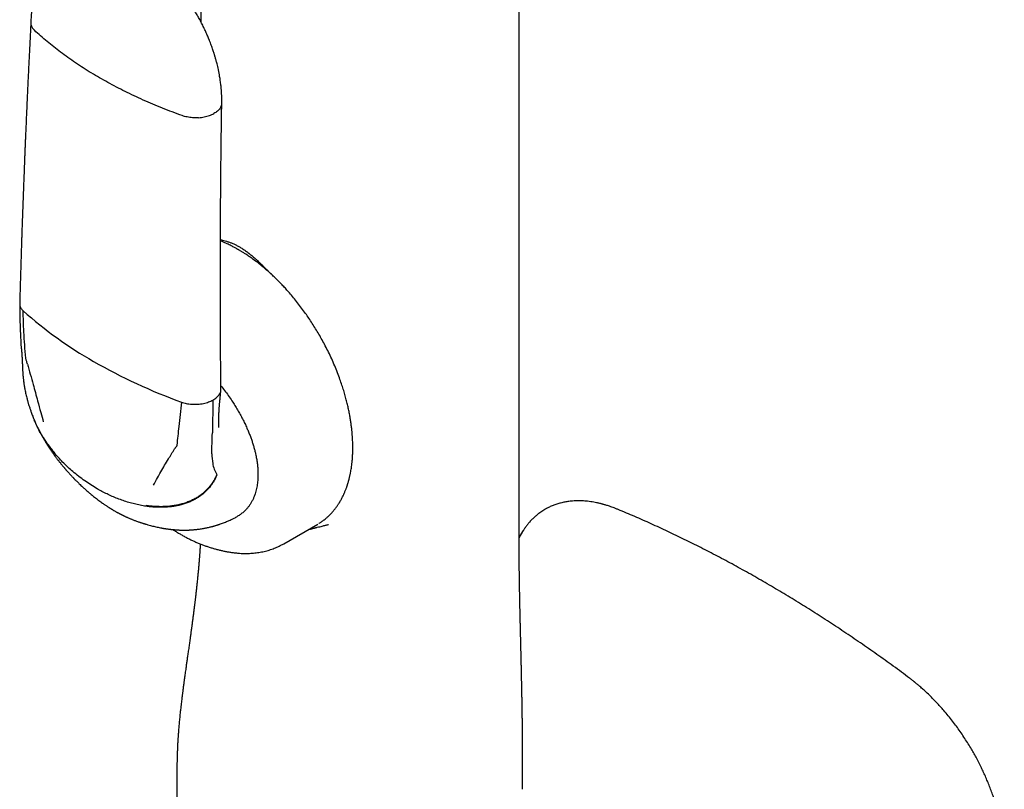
# Model space of a CAD drawing. Header units: millimetres. Extents: x 8 to 958, y 12 to 1032.
# Tile 6 of 27: x 889 to 957, y 245 to 298. Entities that reach past the tile are written whole.
import ezdxf

# ---------------------------------------------------------------- set-up
doc = ezdxf.new("R2010")
doc.units = ezdxf.units.MM

msp = doc.modelspace()

# ---------------------------------------------------------------- linework, layer by layer
at = {"color": 7, "linetype": 'Continuous', "lineweight": 30}
for p, q in [((901.706, 352.843), (901.706, 297.736)), ((889.539, 272.969), (889.537, 272.987)), ((902.534, 271.743), (902.492, 269.484)), ((902.466, 268.045), (902.489, 269.278)), ((902.489, 269.278), (902.492, 269.484)), ((907.397, 261.872), (909.73, 263.219)), ((909.081, 262.844), (909.232, 262.879)), ((904.265, 261.223), (904.268, 261.223)), ((900.06, 245.153), (900.06, 243.109))]:
    msp.add_line(p, q, dxfattribs=at)
at = {"color": 7, "linetype": 'Continuous', "lineweight": 30, "flags": 128}
msp.add_lwpolyline([(923.562, 264.622), (923.562, 309.002), (923.562, 362.117)], dxfattribs=at)
at = {"color": 7, "linetype": 'Continuous', "lineweight": 30}
for centre, radius, start, end in [((908.18, 298.766), 28.024, 228.20602, 240.38704), ((913.841, 308.523), 39.305, 240.24096, 249.95618), ((905.775, 267.966), 3.31, 178.63331, 189.98337), ((904.637, 267.745), 2.151, 189.43079, 211.20156)]:
    msp.add_arc(centre, radius, start, end, dxfattribs=at)
for points, knots in [([(903.138, 292.15), (903.139, 292.21), (903.14, 292.323), (903.139, 292.484), (903.135, 292.624), (903.13, 292.741), (903.125, 292.835), (903.121, 292.906), (903.117, 292.959), (903.114, 293.006), (903.109, 293.068), (903.102, 293.155), (903.092, 293.264), (903.073, 293.446), (903.042, 293.689), (902.997, 293.973), (902.952, 294.226), (902.906, 294.45), (902.86, 294.657), (902.818, 294.833), (902.78, 294.979), (902.748, 295.099), (902.717, 295.21), (902.692, 295.298), (902.674, 295.36), (902.663, 295.396), (902.654, 295.426), (902.645, 295.456), (902.63, 295.506), (902.607, 295.581), (902.573, 295.687), (902.53, 295.817), (902.478, 295.968), (902.419, 296.131), (902.356, 296.301), (902.274, 296.51), (902.172, 296.759), (902.044, 297.05), (901.904, 297.35), (901.75, 297.657), (901.595, 297.949), (901.441, 298.222), (901.294, 298.47), (901.148, 298.705), (901.01, 298.917), (900.884, 299.104), (900.771, 299.264), (900.673, 299.401), (900.586, 299.518), (900.512, 299.615), (900.451, 299.695), (900.409, 299.748), (900.381, 299.783), (900.361, 299.808), (900.335, 299.841), (900.296, 299.89), (900.241, 299.958), (900.168, 300.046), (900.082, 300.147), (899.989, 300.254), (899.864, 300.394), (899.713, 300.558), (899.544, 300.732), (899.39, 300.885), (899.25, 301.018), (899.116, 301.142), (898.988, 301.256), (898.869, 301.358), (898.764, 301.447), (898.674, 301.519), (898.611, 301.569), (898.57, 301.601), (898.547, 301.619), (898.527, 301.635), (898.511, 301.647), (898.495, 301.659), (898.476, 301.674), (898.446, 301.696), (898.398, 301.732), (898.333, 301.78), (898.257, 301.836), (898.18, 301.889), (898.108, 301.939), (898.023, 301.996), (897.921, 302.063), (897.795, 302.143), (897.658, 302.226), (897.516, 302.308), (897.376, 302.384), (897.247, 302.451), (897.13, 302.51), (897.027, 302.559), (896.933, 302.601), (896.848, 302.639), (896.765, 302.674), (896.676, 302.71), (896.578, 302.748), (896.478, 302.785), (896.38, 302.819), (896.254, 302.861), (896.091, 302.911), (895.89, 302.965), (895.68, 303.012), (895.468, 303.051), (895.29, 303.077), (895.143, 303.093), (895.028, 303.103), (894.915, 303.11), (894.794, 303.115), (894.675, 303.117), (894.547, 303.115), (894.449, 303.112), (894.374, 303.107), (894.334, 303.105), (894.3, 303.102), (894.263, 303.099), (894.218, 303.095), (894.167, 303.09), (894.109, 303.083), (894.052, 303.076), (893.99, 303.067), (893.924, 303.056), (893.848, 303.043), (893.771, 303.028), (893.699, 303.013), (893.64, 303), (893.586, 302.987), (893.537, 302.974), (893.489, 302.961), (893.443, 302.948), (893.39, 302.933), (893.323, 302.912), (893.252, 302.889), (893.176, 302.863), (893.095, 302.833), (893.024, 302.805), (892.969, 302.782), (892.934, 302.767), (892.903, 302.754), (892.876, 302.742), (892.849, 302.73), (892.815, 302.714), (892.769, 302.692), (892.71, 302.664), (892.638, 302.627), (892.587, 302.599), (892.559, 302.584)], [0, 0, 0, 0, 0.010824, 0.020387, 0.028647, 0.035565, 0.041031, 0.045146, 0.047894, 0.05028, 0.053433, 0.058736, 0.065377, 0.072434, 0.090495, 0.107263, 0.121082, 0.133763, 0.145429, 0.156208, 0.163477, 0.170256, 0.176536, 0.182283, 0.185126, 0.187103, 0.188403, 0.190063, 0.192238, 0.196871, 0.202878, 0.210273, 0.219054, 0.228483, 0.238173, 0.248125, 0.26426, 0.281044, 0.298477, 0.316556, 0.335275, 0.350426, 0.365926, 0.380646, 0.394036, 0.406084, 0.416251, 0.425205, 0.432944, 0.439467, 0.444778, 0.448992, 0.450307, 0.451901, 0.454152, 0.457058, 0.461997, 0.46812, 0.475424, 0.483355, 0.491103, 0.505768, 0.519695, 0.530933, 0.541639, 0.551814, 0.56146, 0.570509, 0.57839, 0.584983, 0.590295, 0.592228, 0.593915, 0.595357, 0.596553, 0.597503, 0.598687, 0.600808, 0.60387, 0.60905, 0.614796, 0.620223, 0.625334, 0.630129, 0.638199, 0.646901, 0.656525, 0.666707, 0.676374, 0.685283, 0.693076, 0.700332, 0.706195, 0.712114, 0.717445, 0.722901, 0.730007, 0.736931, 0.742989, 0.749454, 0.76196, 0.775202, 0.789227, 0.803129, 0.816718, 0.82412, 0.831782, 0.839297, 0.846173, 0.855398, 0.862744, 0.871256, 0.874701, 0.87736, 0.879272, 0.881476, 0.884474, 0.888185, 0.891705, 0.895831, 0.899553, 0.904127, 0.909042, 0.914733, 0.919545, 0.923716, 0.926716, 0.930427, 0.933832, 0.936452, 0.939917, 0.94482, 0.950231, 0.954734, 0.960817, 0.967217, 0.969896, 0.972551, 0.974797, 0.97659, 0.978351, 0.980728, 0.984072, 0.988391, 0.993695, 1, 1, 1, 1]), ([(892.559, 302.584), (892.528, 302.567), (892.469, 302.533), (892.395, 302.489), (892.338, 302.453), (892.283, 302.417), (892.226, 302.379), (892.171, 302.341), (892.12, 302.305), (892.079, 302.275), (892.043, 302.248), (892.008, 302.221), (891.969, 302.19), (891.913, 302.146), (891.848, 302.091), (891.78, 302.032), (891.723, 301.979), (891.667, 301.927), (891.606, 301.868), (891.546, 301.807), (891.495, 301.754), (891.453, 301.708), (891.413, 301.664), (891.372, 301.617), (891.336, 301.575), (891.304, 301.536), (891.274, 301.499), (891.244, 301.463), (891.215, 301.426), (891.183, 301.383), (891.144, 301.332), (891.104, 301.277), (891.066, 301.223), (891.033, 301.174), (891, 301.125), (890.965, 301.072), (890.93, 301.017), (890.9, 300.967), (890.875, 300.926), (890.852, 300.887), (890.826, 300.843), (890.797, 300.791), (890.767, 300.737), (890.74, 300.686), (890.703, 300.613), (890.655, 300.518), (890.598, 300.396), (890.542, 300.268), (890.486, 300.131), (890.434, 299.992), (890.385, 299.852), (890.339, 299.708), (890.295, 299.563), (890.26, 299.43), (890.23, 299.313), (890.206, 299.207), (890.185, 299.111), (890.167, 299.021), (890.151, 298.935), (890.134, 298.84), (890.119, 298.748), (890.107, 298.667), (890.098, 298.601), (890.09, 298.543), (890.083, 298.485), (890.076, 298.424), (890.068, 298.35), (890.059, 298.258), (890.049, 298.143), (890.04, 298.004), (890.032, 297.842), (890.029, 297.724), (890.027, 297.661)], [0, 0, 0, 0, 0.0179492, 0.0337882, 0.0470646, 0.05712, 0.0682783, 0.0826639, 0.0928064, 0.1014452, 0.1093499, 0.116729, 0.1251856, 0.1358024, 0.1545437, 0.1703885, 0.1835681, 0.1958276, 0.2111172, 0.2284712, 0.2413221, 0.2502422, 0.2616255, 0.2730623, 0.2829083, 0.2911526, 0.2999052, 0.3081072, 0.3159874, 0.3249735, 0.3366041, 0.3496712, 0.3610228, 0.3713453, 0.3812795, 0.3926014, 0.4048472, 0.4153134, 0.4235589, 0.4304119, 0.4391442, 0.4504028, 0.461608, 0.4717653, 0.4808703, 0.5045819, 0.527344, 0.5513519, 0.5779333, 0.6040807, 0.6284149, 0.6547933, 0.6819421, 0.7064723, 0.7249617, 0.7432648, 0.7619856, 0.7747564, 0.7894563, 0.806085, 0.823218, 0.8362406, 0.8467125, 0.8561519, 0.865581, 0.8754018, 0.8868532, 0.9020433, 0.9209661, 0.9436116, 0.9699641, 1, 1, 1, 1]), ([(890.028, 297.674), (890.016, 297.462), (889.995, 297.04), (889.963, 296.417), (889.932, 295.811), (889.903, 295.225), (889.876, 294.661), (889.85, 294.116), (889.825, 293.593), (889.801, 293.083), (889.778, 292.586), (889.757, 292.104), (889.736, 291.644), (889.717, 291.208), (889.699, 290.793), (889.682, 290.401), (889.666, 290.032), (889.651, 289.685), (889.638, 289.361), (889.625, 289.055), (889.613, 288.763), (889.597, 288.353), (889.576, 287.829), (889.552, 287.224), (889.531, 286.667), (889.512, 286.156), (889.493, 285.655), (889.475, 285.158), (889.457, 284.662), (889.444, 284.285), (889.435, 284.026), (889.43, 283.881), (889.425, 283.726), (889.419, 283.557), (889.413, 283.375), (889.406, 283.165), (889.398, 282.927), (889.389, 282.658), (889.38, 282.369), (889.37, 282.06), (889.359, 281.728), (889.348, 281.375), (889.337, 281.002), (889.325, 280.609), (889.313, 280.198), (889.3, 279.77), (889.287, 279.326), (889.274, 278.862), (889.266, 278.547), (889.261, 278.386)], [0, 0, 0, 0, 0.032776, 0.065079, 0.096327, 0.126518, 0.155654, 0.183735, 0.210759, 0.236728, 0.2628, 0.287714, 0.31147, 0.334066, 0.355503, 0.375782, 0.394902, 0.412863, 0.429665, 0.445309, 0.460288, 0.475058, 0.509047, 0.541875, 0.569205, 0.595674, 0.621495, 0.647278, 0.673061, 0.698843, 0.706063, 0.713427, 0.72147, 0.730241, 0.73974, 0.749967, 0.762955, 0.776954, 0.791963, 0.807984, 0.825335, 0.843734, 0.863181, 0.883676, 0.90522, 0.927398, 0.950588, 0.974789, 1, 1, 1, 1]), ([(890.028, 297.661), (890.029, 297.628), (890.03, 297.557), (890.06, 297.451), (890.111, 297.346), (890.179, 297.247), (890.239, 297.187), (890.269, 297.157)], [0, 0, 0, 0, 0.1910611, 0.4021566, 0.6079011, 0.8074047, 1, 1, 1, 1]), ([(894.746, 293.891), (894.557, 294.002), (894.177, 294.225), (893.628, 294.568), (893.093, 294.92), (892.574, 295.279), (892.074, 295.644), (891.595, 296.014), (891.135, 296.389), (890.691, 296.769), (890.41, 297.027), (890.269, 297.157)], [0, 0, 0, 0, 0.11173, 0.223589, 0.335552, 0.447591, 0.55968, 0.669791, 0.779898, 0.889976, 1, 1, 1, 1]), ([(900.429, 291.292), (900.199, 291.375), (899.739, 291.543), (899.064, 291.807), (898.4, 292.08), (897.749, 292.363), (897.115, 292.654), (896.498, 292.952), (895.899, 293.256), (895.313, 293.569), (894.935, 293.784), (894.746, 293.891)], [0, 0, 0, 0, 0.112025, 0.224105, 0.336215, 0.448327, 0.560413, 0.670448, 0.780408, 0.890267, 1, 1, 1, 1]), ([(903.08, 272.473), (903.078, 272.62), (903.075, 272.908), (903.071, 273.33), (903.068, 273.733), (903.065, 274.118), (903.062, 274.483), (903.06, 274.829), (903.058, 275.165), (903.056, 275.491), (903.054, 275.806), (903.052, 276.096), (903.051, 276.364), (903.05, 276.628), (903.048, 276.892), (903.047, 277.164), (903.046, 277.433), (903.046, 277.703), (903.045, 277.972), (903.044, 278.241), (903.043, 278.701), (903.042, 279.349), (903.042, 280.183), (903.043, 281.01), (903.044, 281.718), (903.045, 282.316), (903.047, 282.813), (903.049, 283.329), (903.052, 283.862), (903.054, 284.373), (903.057, 284.859), (903.06, 285.316), (903.064, 285.786), (903.068, 286.271), (903.072, 286.774), (903.077, 287.298), (903.082, 287.841), (903.088, 288.404), (903.095, 288.987), (903.102, 289.587), (903.11, 290.203), (903.118, 290.835), (903.128, 291.487), (903.135, 291.927), (903.138, 292.151)], [0, 0, 0, 0, 0.022592, 0.044201, 0.064827, 0.08447, 0.103131, 0.120808, 0.137502, 0.154731, 0.17077, 0.18562, 0.19928, 0.211751, 0.225998, 0.239715, 0.253433, 0.26715, 0.280867, 0.294585, 0.308302, 0.351153, 0.393661, 0.435695, 0.477305, 0.501647, 0.526907, 0.553083, 0.580176, 0.608186, 0.630838, 0.654055, 0.677838, 0.702325, 0.72781, 0.754303, 0.781802, 0.810309, 0.839823, 0.870345, 0.901301, 0.933229, 0.966129, 1, 1, 1, 1]), ([(901.543, 291.151), (901.61, 291.156), (901.744, 291.168), (901.939, 291.202), (902.124, 291.246), (902.296, 291.301), (902.454, 291.363), (902.547, 291.412), (902.593, 291.436)], [0, 0, 0, 0, 0.171203, 0.342239, 0.511827, 0.67872, 0.841776, 1, 1, 1, 1]), ([(903.121, 292.023), (903.11, 291.985), (903.086, 291.909), (903.022, 291.8), (902.94, 291.696), (902.839, 291.601), (902.724, 291.513), (902.636, 291.461), (902.593, 291.436)], [0, 0, 0, 0, 0.171203, 0.342239, 0.511827, 0.67872, 0.841776, 1, 1, 1, 1]), ([(901.543, 291.151), (901.475, 291.147), (901.341, 291.141), (901.14, 291.148), (900.945, 291.167), (900.76, 291.198), (900.587, 291.239), (900.481, 291.274), (900.429, 291.292)], [0, 0, 0, 0, 0.175639, 0.348942, 0.518838, 0.684427, 0.844994, 1, 1, 1, 1]), ([(903.047, 282.77), (903.092, 282.76), (903.201, 282.735), (903.374, 282.689), (903.565, 282.63), (903.758, 282.56), (903.956, 282.477), (904.156, 282.383), (904.287, 282.309), (904.352, 282.273)], [0, 0, 0, 0, 0.1060752, 0.2581879, 0.4025078, 0.5485741, 0.7028838, 0.8532153, 1, 1, 1, 1]), ([(909.805, 263.264), (909.827, 263.277), (909.877, 263.308), (909.953, 263.358), (910.037, 263.416), (910.131, 263.484), (910.229, 263.559), (910.324, 263.638), (910.401, 263.706), (910.464, 263.763), (910.519, 263.816), (910.578, 263.874), (910.642, 263.941), (910.71, 264.014), (910.776, 264.088), (910.845, 264.171), (910.916, 264.26), (910.988, 264.355), (911.053, 264.445), (911.11, 264.529), (911.159, 264.603), (911.196, 264.661), (911.225, 264.709), (911.251, 264.752), (911.281, 264.802), (911.315, 264.862), (911.366, 264.955), (911.433, 265.084), (911.498, 265.218), (911.547, 265.329), (911.583, 265.411), (911.619, 265.497), (911.653, 265.586), (911.686, 265.672), (911.715, 265.754), (911.739, 265.821), (911.757, 265.875), (911.77, 265.917), (911.781, 265.952), (911.79, 265.98), (911.798, 266.005), (911.806, 266.031), (911.817, 266.068), (911.832, 266.119), (911.85, 266.182), (911.869, 266.252), (911.887, 266.322), (911.904, 266.39), (911.923, 266.468), (911.942, 266.556), (911.963, 266.654), (911.986, 266.768), (912.011, 266.907), (912.039, 267.077), (912.066, 267.269), (912.09, 267.483), (912.108, 267.681), (912.12, 267.851), (912.127, 267.982), (912.132, 268.101), (912.135, 268.204), (912.137, 268.293), (912.138, 268.367), (912.138, 268.426), (912.138, 268.471), (912.138, 268.509), (912.138, 268.548), (912.137, 268.597), (912.136, 268.656), (912.133, 268.802), (912.126, 268.996), (912.112, 269.241), (912.095, 269.452), (912.073, 269.681), (912.045, 269.93), (912.008, 270.201), (911.963, 270.489), (911.908, 270.794), (911.844, 271.11), (911.771, 271.437), (911.687, 271.773), (911.591, 272.124), (911.482, 272.49), (911.36, 272.87), (911.213, 273.29), (911.041, 273.743), (910.845, 274.219), (910.637, 274.684), (910.42, 275.137), (910.2, 275.568), (909.978, 275.976), (909.757, 276.362), (909.53, 276.736), (909.301, 277.098), (909.068, 277.446), (908.819, 277.801), (908.555, 278.16), (908.276, 278.52), (907.997, 278.862), (907.74, 279.162), (907.502, 279.427), (907.281, 279.665), (907.047, 279.905), (906.802, 280.148), (906.544, 280.392), (906.262, 280.645), (905.956, 280.907), (905.623, 281.174), (905.317, 281.404), (905.04, 281.6), (904.847, 281.729), (904.701, 281.823), (904.608, 281.882), (904.523, 281.935), (904.445, 281.982), (904.377, 282.022), (904.32, 282.056), (904.277, 282.081), (904.239, 282.103), (904.199, 282.125), (904.14, 282.159), (904.061, 282.202), (903.961, 282.256), (903.846, 282.316), (903.718, 282.381), (903.574, 282.451), (903.418, 282.523), (903.25, 282.596), (903.125, 282.65), (903.056, 282.676), (903.047, 282.679)], [0, 0, 0, 0, 0.004307, 0.009769, 0.015858, 0.02252, 0.030821, 0.038243, 0.044785, 0.049198, 0.05346, 0.058312, 0.063773, 0.069654, 0.075397, 0.080965, 0.088079, 0.094886, 0.101268, 0.106929, 0.111854, 0.116044, 0.118463, 0.121144, 0.124369, 0.128137, 0.13245, 0.141824, 0.151701, 0.156371, 0.161145, 0.166022, 0.171003, 0.176, 0.18048, 0.18435, 0.186963, 0.189201, 0.191062, 0.192548, 0.193669, 0.194982, 0.196793, 0.199536, 0.202958, 0.206675, 0.210273, 0.213754, 0.217116, 0.222161, 0.226916, 0.231719, 0.239038, 0.247243, 0.256335, 0.266314, 0.277178, 0.283606, 0.289562, 0.294838, 0.299435, 0.303354, 0.306594, 0.309157, 0.31113, 0.312459, 0.314097, 0.316254, 0.318894, 0.321663, 0.335276, 0.343819, 0.352688, 0.361952, 0.372461, 0.383576, 0.395298, 0.407626, 0.420561, 0.433368, 0.446718, 0.460613, 0.47505, 0.490031, 0.505556, 0.524676, 0.543527, 0.562036, 0.580201, 0.598024, 0.614351, 0.630379, 0.646109, 0.661543, 0.676678, 0.691517, 0.708624, 0.725318, 0.7416, 0.757471, 0.769299, 0.781521, 0.794245, 0.807472, 0.821201, 0.835434, 0.851972, 0.869143, 0.886947, 0.899046, 0.91142, 0.916358, 0.921209, 0.925521, 0.929253, 0.932991, 0.935881, 0.937922, 0.939536, 0.941547, 0.943977, 0.948463, 0.953511, 0.959116, 0.96574, 0.973004, 0.980908, 0.989453, 0.998582, 1, 1, 1, 1]), ([(904.352, 282.273), (904.422, 282.231), (904.563, 282.147), (904.777, 282), (904.987, 281.843), (905.168, 281.697), (905.319, 281.568), (905.449, 281.454), (905.58, 281.335), (905.705, 281.22), (905.841, 281.09), (905.996, 280.939), (906.123, 280.812), (906.204, 280.731), (906.234, 280.702), (906.263, 280.672), (906.293, 280.642), (906.317, 280.617), (906.343, 280.592), (906.374, 280.56), (906.415, 280.519), (906.46, 280.473), (906.494, 280.438), (906.515, 280.416), (906.521, 280.41)], [0, 0, 0, 0, 0.0930079, 0.1883761, 0.2864147, 0.3768685, 0.434646, 0.4944529, 0.5563218, 0.616751, 0.668033, 0.747376, 0.8355454, 0.8492202, 0.8630852, 0.8771406, 0.8913862, 0.9058223, 0.9117252, 0.9274199, 0.9506051, 0.9696715, 0.9918964, 1, 1, 1, 1]), ([(889.261, 278.367), (889.261, 278.282), (889.261, 278.119), (889.264, 277.887), (889.266, 277.676), (889.27, 277.488), (889.274, 277.321), (889.278, 277.176), (889.281, 277.053), (889.284, 276.952), (889.287, 276.877), (889.289, 276.824), (889.29, 276.791), (889.291, 276.768), (889.292, 276.747), (889.293, 276.72), (889.294, 276.679), (889.297, 276.625), (889.299, 276.557), (889.303, 276.475), (889.307, 276.369), (889.313, 276.24), (889.32, 276.083), (889.329, 275.907), (889.339, 275.71), (889.346, 275.573), (889.35, 275.501)], [0, 0, 0, 0, 0.086882, 0.166445, 0.23863, 0.303397, 0.36072, 0.410582, 0.452977, 0.487905, 0.515366, 0.531064, 0.542567, 0.549875, 0.554616, 0.564476, 0.57885, 0.597725, 0.621495, 0.650598, 0.685001, 0.733223, 0.788933, 0.852038, 0.922432, 1, 1, 1, 1]), ([(889.262, 278.386), (889.262, 278.349), (889.264, 278.276), (889.294, 278.167), (889.345, 278.062), (889.413, 277.963), (889.473, 277.902), (889.503, 277.872)], [0, 0, 0, 0, 0.204027, 0.411739, 0.614186, 0.810492, 1, 1, 1, 1]), ([(889.68, 274.624), (889.652, 274.925), (889.598, 275.53), (889.549, 276.374), (889.517, 277.155), (889.508, 277.634), (889.503, 277.872)], [0, 0, 0, 0, 0.279277, 0.560806, 0.781111, 1, 1, 1, 1]), ([(889.35, 275.5), (889.352, 275.468), (889.355, 275.42), (889.362, 275.359), (889.368, 275.318), (889.373, 275.281), (889.376, 275.25), (889.379, 275.223), (889.38, 275.211), (889.381, 275.205)], [0, 0, 0, 0, 0.26997, 0.396273, 0.51721, 0.634192, 0.751472, 0.872459, 1, 1, 1, 1]), ([(889.381, 275.205), (889.383, 275.187), (889.386, 275.156), (889.39, 275.115), (889.392, 275.083), (889.395, 275.059), (889.396, 275.039), (889.398, 275.02), (889.4, 274.998), (889.402, 274.973), (889.404, 274.948), (889.405, 274.924), (889.408, 274.89), (889.411, 274.853), (889.413, 274.813), (889.416, 274.778), (889.418, 274.738), (889.421, 274.695), (889.423, 274.653), (889.426, 274.607), (889.428, 274.561), (889.431, 274.513), (889.433, 274.47), (889.435, 274.428), (889.437, 274.386), (889.438, 274.344), (889.44, 274.303), (889.442, 274.263), (889.443, 274.228), (889.444, 274.198), (889.445, 274.176), (889.446, 274.149), (889.447, 274.11), (889.448, 274.078), (889.449, 274.058)], [0, 0, 0, 0, 0.050145, 0.089605, 0.118643, 0.140462, 0.157813, 0.173053, 0.192845, 0.218297, 0.242407, 0.261604, 0.284205, 0.330176, 0.361247, 0.390036, 0.424565, 0.466433, 0.501987, 0.535485, 0.58605, 0.617844, 0.659442, 0.693545, 0.725313, 0.765159, 0.799993, 0.828686, 0.86427, 0.886905, 0.903866, 0.920124, 0.951829, 1, 1, 1, 1]), ([(889.795, 274.213), (889.784, 274.252), (889.763, 274.329), (889.735, 274.427), (889.705, 274.506), (889.687, 274.568), (889.682, 274.605), (889.68, 274.624)], [0, 0, 0, 0, 0.279156, 0.56034, 0.711116, 0.856562, 1, 1, 1, 1]), ([(889.449, 274.059), (889.45, 274.022), (889.452, 273.957), (889.456, 273.87), (889.46, 273.8), (889.464, 273.733), (889.469, 273.658), (889.474, 273.581), (889.48, 273.511), (889.485, 273.448), (889.491, 273.383), (889.498, 273.31), (889.507, 273.221), (889.519, 273.11), (889.529, 273.029), (889.535, 272.984)], [0, 0, 0, 0, 0.103959, 0.18502, 0.245283, 0.298739, 0.374277, 0.454861, 0.512814, 0.571513, 0.629863, 0.692289, 0.773945, 0.876387, 1, 1, 1, 1]), ([(889.795, 274.213), (889.861, 273.981), (889.993, 273.514), (890.175, 272.861), (890.343, 272.25), (890.443, 271.873), (890.494, 271.684)], [0, 0, 0, 0, 0.27496, 0.553582, 0.775368, 1, 1, 1, 1]), ([(889.536, 272.972), (889.541, 272.938), (889.549, 272.875), (889.562, 272.791), (889.572, 272.723), (889.581, 272.666), (889.59, 272.615), (889.599, 272.565), (889.608, 272.515), (889.635, 272.374), (889.672, 272.198), (889.723, 271.981), (889.756, 271.853), (889.783, 271.756), (889.801, 271.69), (889.82, 271.623), (889.837, 271.563), (889.856, 271.501), (889.879, 271.424), (889.911, 271.324), (889.945, 271.219), (889.98, 271.114), (890.016, 271.012), (890.056, 270.898), (890.103, 270.772), (890.143, 270.667), (890.171, 270.596), (890.188, 270.553), (890.208, 270.502), (890.236, 270.435), (890.257, 270.383), (890.269, 270.355)], [0, 0, 0, 0, 0.0388055, 0.0707122, 0.0955092, 0.115462, 0.134868, 0.1538078, 0.172566, 0.1915269, 0.312729, 0.3731922, 0.4375742, 0.4600995, 0.4853197, 0.512492, 0.5352779, 0.5528599, 0.584344, 0.6239454, 0.6673575, 0.7054048, 0.7448947, 0.7846326, 0.8374689, 0.8906542, 0.9064336, 0.921129, 0.9399576, 0.9661949, 1, 1, 1, 1]), ([(903.077, 272.726), (903.16, 272.621), (903.335, 272.401), (903.588, 272.052), (903.825, 271.708), (904.036, 271.379), (904.224, 271.069), (904.401, 270.759), (904.567, 270.447), (904.722, 270.133), (904.858, 269.838), (904.977, 269.561), (905.079, 269.303), (905.172, 269.048), (905.257, 268.794), (905.334, 268.543), (905.402, 268.293), (905.467, 268.02), (905.526, 267.727), (905.575, 267.415), (905.608, 267.11), (905.627, 266.812), (905.626, 266.62), (905.626, 266.524)], [0, 0, 0, 0, 0.057963, 0.121261, 0.184028, 0.235693, 0.286564, 0.336749, 0.386359, 0.43551, 0.484322, 0.524211, 0.563616, 0.602611, 0.64127, 0.679672, 0.717896, 0.756022, 0.805376, 0.854259, 0.902862, 0.951377, 1, 1, 1, 1]), ([(902.534, 271.743), (902.578, 271.769), (902.666, 271.82), (902.78, 271.908), (902.881, 272.004), (902.964, 272.107), (903.027, 272.216), (903.051, 272.292), (903.063, 272.33)], [0, 0, 0, 0, 0.158224, 0.32128, 0.488173, 0.657761, 0.828797, 1, 1, 1, 1]), ([(902.94, 269.866), (902.939, 269.886), (902.938, 269.921), (902.936, 269.969), (902.935, 270.007), (902.935, 270.04), (902.934, 270.083), (902.933, 270.141), (902.933, 270.233), (902.933, 270.352), (902.934, 270.473), (902.937, 270.575), (902.939, 270.651), (902.941, 270.725), (902.943, 270.792), (902.946, 270.857), (902.949, 270.926), (902.953, 271.006), (902.958, 271.099), (902.965, 271.2), (902.972, 271.299), (902.98, 271.387), (902.987, 271.463), (902.993, 271.533), (903, 271.603), (903.007, 271.678), (903.014, 271.753), (903.021, 271.827), (903.029, 271.904), (903.036, 271.982), (903.043, 272.056), (903.05, 272.127), (903.058, 272.207), (903.067, 272.305), (903.074, 272.377), (903.077, 272.416)], [0, 0, 0, 0, 0.031662, 0.05664, 0.0747, 0.089112, 0.104176, 0.135694, 0.168593, 0.229188, 0.291181, 0.323024, 0.354841, 0.384625, 0.411638, 0.435873, 0.461497, 0.492224, 0.527855, 0.568119, 0.60636, 0.639346, 0.667172, 0.690041, 0.714072, 0.740875, 0.76799, 0.791376, 0.818174, 0.848109, 0.873269, 0.895637, 0.92353, 0.958109, 1, 1, 1, 1]), ([(903.063, 272.33), (903.071, 272.368), (903.082, 272.415), (903.078, 272.463), (903.077, 272.473)], [0, 0, 0, 0, 0.801353, 1, 1, 1, 1]), ([(890.494, 271.684), (890.565, 271.419), (890.693, 270.94), (890.825, 270.464), (890.884, 270.252)], [0, 0, 0, 0, 0.554258, 1, 1, 1, 1]), ([(900.37, 271.599), (900.337, 271.318), (900.272, 270.753), (900.19, 269.979), (900.118, 269.272), (900.073, 268.848), (900.051, 268.637)], [0, 0, 0, 0, 0.278828, 0.559967, 0.780782, 1, 1, 1, 1]), ([(900.37, 271.599), (900.422, 271.582), (900.528, 271.546), (900.702, 271.505), (900.887, 271.474), (901.081, 271.455), (901.282, 271.448), (901.416, 271.455), (901.484, 271.458)], [0, 0, 0, 0, 0.155006, 0.315573, 0.481162, 0.651058, 0.824361, 1, 1, 1, 1]), ([(901.484, 271.458), (901.551, 271.464), (901.686, 271.475), (901.88, 271.509), (902.065, 271.553), (902.237, 271.608), (902.395, 271.671), (902.488, 271.719), (902.534, 271.743)], [0, 0, 0, 0, 0.171203, 0.342239, 0.511827, 0.67872, 0.841776, 1, 1, 1, 1]), ([(890.248, 270.404), (890.253, 270.392), (890.265, 270.363), (890.287, 270.311), (890.303, 270.271), (890.313, 270.249)], [0, 0, 0, 0, 0.237736, 0.569882, 1, 1, 1, 1]), ([(891.668, 268.112), (891.584, 268.214), (891.417, 268.415), (891.181, 268.731), (890.96, 269.054), (890.755, 269.382), (890.568, 269.715), (890.402, 270.043), (890.307, 270.266), (890.262, 270.372)], [0, 0, 0, 0, 0.152448, 0.30297, 0.450998, 0.595991, 0.737454, 0.874946, 1, 1, 1, 1]), ([(891.703, 268.039), (891.617, 268.143), (891.446, 268.349), (891.206, 268.672), (890.981, 269.001), (890.773, 269.335), (890.585, 269.673), (890.431, 269.978), (890.347, 270.174), (890.313, 270.253)], [0, 0, 0, 0, 0.158847, 0.315224, 0.468578, 0.6184, 0.764233, 0.90569, 1, 1, 1, 1]), ([(890.439, 269.971), (890.452, 269.942), (890.478, 269.889), (890.512, 269.818), (890.54, 269.762), (890.563, 269.718), (890.581, 269.682), (890.6, 269.644), (890.625, 269.595), (890.66, 269.529), (890.698, 269.457), (890.735, 269.388), (890.765, 269.335), (890.791, 269.287), (890.819, 269.237), (890.852, 269.179), (890.885, 269.12), (890.918, 269.063), (890.948, 269.012), (890.977, 268.964), (891.007, 268.913), (891.043, 268.854), (891.08, 268.793), (891.114, 268.739), (891.144, 268.69), (891.176, 268.64), (891.209, 268.588), (891.24, 268.54), (891.266, 268.5), (891.299, 268.45), (891.344, 268.381), (891.4, 268.299), (891.452, 268.222), (891.501, 268.152), (891.552, 268.079), (891.607, 268.002), (891.659, 267.93), (891.707, 267.865), (891.751, 267.805), (891.797, 267.744), (891.843, 267.682), (891.885, 267.628), (891.923, 267.579), (891.961, 267.53), (892.007, 267.472), (892.064, 267.4), (892.106, 267.347), (892.13, 267.319)], [0, 0, 0, 0, 0.030682, 0.055638, 0.074976, 0.090424, 0.102604, 0.112965, 0.131824, 0.154659, 0.184108, 0.209305, 0.228342, 0.242309, 0.260551, 0.283372, 0.305286, 0.325373, 0.345649, 0.361745, 0.378111, 0.40233, 0.426697, 0.446465, 0.462515, 0.481329, 0.502705, 0.521678, 0.536175, 0.547542, 0.578366, 0.614686, 0.641731, 0.667417, 0.695196, 0.726786, 0.75722, 0.780558, 0.803132, 0.82868, 0.852811, 0.877134, 0.893949, 0.91224, 0.935485, 0.964733, 1, 1, 1, 1]), ([(900.051, 268.637), (900.047, 268.617), (900.039, 268.577), (899.999, 268.537), (899.961, 268.493), (899.928, 268.439), (899.905, 268.402), (899.894, 268.383)], [0, 0, 0, 0, 0.182398, 0.370964, 0.560891, 0.780534, 1, 1, 1, 1]), ([(894.576, 265.651), (894.435, 265.735), (894.15, 265.904), (893.73, 266.188), (893.312, 266.496), (892.931, 266.807), (892.588, 267.113), (892.281, 267.407), (891.985, 267.715), (891.797, 267.931), (891.703, 268.039)], [0, 0, 0, 0, 0.134713, 0.272466, 0.412574, 0.55426, 0.66614, 0.778027, 0.889468, 1, 1, 1, 1]), ([(898.952, 266.801), (899.04, 266.953), (899.215, 267.257), (899.46, 267.671), (899.686, 268.045), (899.825, 268.271), (899.894, 268.383)], [0, 0, 0, 0, 0.285391, 0.566308, 0.784253, 1, 1, 1, 1]), ([(892.13, 267.319), (892.154, 267.288), (892.199, 267.233), (892.26, 267.161), (892.308, 267.103), (892.348, 267.056), (892.384, 267.014), (892.419, 266.974), (892.456, 266.931), (892.5, 266.881), (892.553, 266.82), (892.614, 266.752), (892.685, 266.674), (892.734, 266.621), (892.76, 266.593)], [0, 0, 0, 0, 0.121615, 0.219613, 0.293897, 0.354867, 0.412854, 0.467851, 0.519849, 0.589282, 0.672841, 0.775309, 0.884885, 1, 1, 1, 1]), ([(892.759, 266.594), (892.785, 266.566), (892.831, 266.516), (892.894, 266.451), (892.941, 266.401), (892.979, 266.362), (893.032, 266.307), (893.099, 266.24), (893.186, 266.153), (893.269, 266.072), (893.366, 265.978), (893.463, 265.885), (893.571, 265.785), (893.664, 265.7), (893.751, 265.621), (893.836, 265.545), (893.923, 265.47), (894.015, 265.391), (894.095, 265.322), (894.187, 265.245), (894.284, 265.165), (894.402, 265.07), (894.518, 264.978), (894.642, 264.882), (894.762, 264.792), (894.883, 264.704), (894.976, 264.638), (895.051, 264.586), (895.118, 264.54), (895.19, 264.491), (895.258, 264.446), (895.322, 264.404), (895.378, 264.369), (895.427, 264.338), (895.463, 264.315), (895.499, 264.293), (895.542, 264.266), (895.6, 264.231), (895.674, 264.186), (895.731, 264.154), (895.762, 264.135)], [0, 0, 0, 0, 0.028833, 0.051768, 0.068813, 0.081394, 0.09378, 0.127651, 0.15418, 0.187475, 0.216907, 0.258313, 0.291524, 0.329795, 0.356229, 0.382976, 0.418008, 0.444945, 0.477418, 0.500196, 0.538201, 0.575871, 0.61792, 0.652625, 0.695448, 0.7331, 0.766557, 0.782966, 0.803001, 0.829263, 0.849816, 0.865525, 0.887814, 0.900786, 0.91024, 0.92034, 0.933052, 0.949781, 0.972119, 1, 1, 1, 1]), ([(902.812, 266.608), (902.779, 266.532), (902.713, 266.378), (902.593, 266.157), (902.455, 265.943), (902.298, 265.738), (902.122, 265.542), (901.931, 265.36), (901.726, 265.194), (901.509, 265.043), (901.275, 264.906), (901.026, 264.782), (900.761, 264.673), (900.483, 264.58), (900.192, 264.503), (899.889, 264.444), (899.576, 264.401), (899.255, 264.376), (898.929, 264.368), (898.599, 264.377), (898.264, 264.401), (898.04, 264.431), (897.928, 264.446)], [0, 0, 0, 0, 0.03721, 0.075349, 0.114606, 0.155175, 0.19725, 0.241011, 0.283963, 0.328671, 0.375227, 0.423689, 0.474089, 0.526424, 0.58066, 0.636732, 0.694544, 0.753974, 0.813774, 0.874831, 0.93697, 1, 1, 1, 1]), ([(902.797, 266.631), (902.764, 266.554), (902.697, 266.399), (902.574, 266.178), (902.434, 265.964), (902.275, 265.759), (902.098, 265.564), (901.907, 265.384), (901.702, 265.219), (901.484, 265.07), (901.251, 264.935), (901.001, 264.814), (900.738, 264.708), (900.461, 264.618), (900.171, 264.543), (899.87, 264.484), (899.56, 264.443), (899.243, 264.42), (898.921, 264.413), (898.597, 264.423), (898.268, 264.448), (898.049, 264.477), (897.939, 264.492)], [0, 0, 0, 0, 0.037847, 0.076544, 0.116285, 0.157262, 0.199655, 0.243625, 0.286676, 0.331493, 0.378172, 0.426761, 0.477271, 0.529678, 0.583925, 0.639925, 0.697565, 0.756698, 0.816067, 0.876535, 0.937912, 1, 1, 1, 1]), ([(898.441, 265.89), (898.536, 266.061), (898.704, 266.364), (898.877, 266.668), (898.952, 266.801)], [0, 0, 0, 0, 0.565774, 1, 1, 1, 1]), ([(905.626, 266.524), (905.624, 266.456), (905.62, 266.321), (905.604, 266.125), (905.581, 265.934), (905.549, 265.748), (905.51, 265.568), (905.463, 265.393), (905.404, 265.21), (905.33, 265.02), (905.239, 264.827), (905.137, 264.646), (905.023, 264.475), (904.898, 264.315), (904.75, 264.153), (904.578, 263.995), (904.38, 263.846), (904.239, 263.763), (904.169, 263.723)], [0, 0, 0, 0, 0.050249, 0.100387, 0.150515, 0.200738, 0.251156, 0.30187, 0.352979, 0.417276, 0.481816, 0.546783, 0.612357, 0.678714, 0.746025, 0.830744, 0.916254, 1, 1, 1, 1]), ([(897.928, 264.446), (897.796, 264.467), (897.533, 264.509), (897.14, 264.598), (896.75, 264.704), (896.363, 264.828), (895.986, 264.967), (895.617, 265.12), (895.26, 265.285), (894.913, 265.461), (894.688, 265.588), (894.576, 265.651)], [0, 0, 0, 0, 0.11255, 0.2260326, 0.3399618, 0.4538579, 0.5672574, 0.6777234, 0.7868992, 0.8944306, 1, 1, 1, 1]), ([(923.791, 244.989), (923.791, 245.143), (923.791, 245.456), (923.792, 245.933), (923.792, 246.412), (923.793, 246.826), (923.793, 247.169), (923.793, 247.446), (923.792, 247.721), (923.792, 248.001), (923.791, 248.267), (923.79, 248.517), (923.789, 248.75), (923.787, 248.992), (923.785, 249.244), (923.783, 249.505), (923.78, 249.769), (923.777, 250.029), (923.774, 250.275), (923.77, 250.505), (923.767, 250.691), (923.765, 250.837), (923.763, 250.945), (923.761, 251.041), (923.76, 251.12), (923.759, 251.18), (923.758, 251.229), (923.757, 251.277), (923.756, 251.335), (923.755, 251.404), (923.753, 251.486), (923.752, 251.584), (923.749, 251.699), (923.747, 251.828), (923.744, 251.968), (923.741, 252.114), (923.737, 252.29), (923.733, 252.496), (923.729, 252.683), (923.726, 252.826), (923.724, 252.916), (923.722, 252.994), (923.721, 253.059), (923.72, 253.114), (923.718, 253.165), (923.717, 253.218), (923.716, 253.277), (923.714, 253.342), (923.712, 253.429), (923.71, 253.538), (923.707, 253.672), (923.703, 253.818), (923.7, 253.974), (923.696, 254.115), (923.694, 254.229), (923.692, 254.31), (923.69, 254.377), (923.689, 254.439), (923.687, 254.504), (923.685, 254.592), (923.682, 254.701), (923.679, 254.832), (923.676, 254.968), (923.673, 255.107), (923.669, 255.242), (923.666, 255.366), (923.664, 255.478), (923.661, 255.586), (923.658, 255.699), (923.655, 255.82), (923.652, 255.94), (923.65, 256.058), (923.647, 256.177), (923.644, 256.3), (923.641, 256.424), (923.638, 256.542), (923.636, 256.65), (923.633, 256.749), (923.631, 256.844), (923.629, 256.94), (923.627, 257.043), (923.624, 257.15), (923.622, 257.261), (923.62, 257.367), (923.617, 257.467), (923.615, 257.56), (923.614, 257.649), (923.612, 257.735), (923.61, 257.825), (923.608, 257.921), (923.606, 258.024), (923.604, 258.129), (923.602, 258.237), (923.6, 258.346), (923.597, 258.455), (923.596, 258.559), (923.594, 258.651), (923.592, 258.734), (923.591, 258.82), (923.589, 258.916), (923.587, 259.027), (923.585, 259.149), (923.583, 259.281), (923.581, 259.419), (923.579, 259.56), (923.577, 259.697), (923.575, 259.827), (923.574, 259.948), (923.572, 260.062), (923.571, 260.172), (923.57, 260.288), (923.568, 260.411), (923.567, 260.538), (923.566, 260.659), (923.565, 260.774), (923.564, 260.884), (923.563, 260.997), (923.562, 261.115), (923.561, 261.236), (923.56, 261.351), (923.56, 261.465), (923.559, 261.59), (923.558, 261.734), (923.557, 261.886), (923.557, 262.036), (923.557, 262.181), (923.556, 262.324), (923.556, 262.448), (923.556, 262.543), (923.556, 262.609), (923.557, 262.672), (923.557, 262.737), (923.557, 262.809), (923.557, 262.893), (923.557, 262.986), (923.558, 263.078), (923.558, 263.161), (923.558, 263.23), (923.558, 263.291), (923.558, 263.351), (923.559, 263.414), (923.559, 263.482), (923.56, 263.56), (923.56, 263.651), (923.561, 263.753), (923.561, 263.873), (923.561, 263.969), (923.561, 264.045), (923.561, 264.102), (923.56, 264.149), (923.56, 264.183), (923.56, 264.197), (923.56, 264.208), (923.561, 264.229), (923.561, 264.249), (923.561, 264.272), (923.561, 264.294), (923.562, 264.311), (923.562, 264.33), (923.562, 264.357), (923.563, 264.395), (923.563, 264.444), (923.563, 264.498), (923.563, 264.549), (923.563, 264.598), (923.563, 264.635), (923.562, 264.659), (923.562, 264.675), (923.562, 264.686), (923.562, 264.69), (923.562, 264.691)], [0, 0, 0, 0, 0.02246, 0.045859, 0.069457, 0.092087, 0.105809, 0.119143, 0.132094, 0.145402, 0.159615, 0.170321, 0.181489, 0.193119, 0.205211, 0.217766, 0.230744, 0.243265, 0.25526, 0.266384, 0.276637, 0.282271, 0.287602, 0.292411, 0.296336, 0.299178, 0.301274, 0.303479, 0.306291, 0.30971, 0.313736, 0.318368, 0.324165, 0.330655, 0.337544, 0.344769, 0.35233, 0.363481, 0.37529, 0.38011, 0.384726, 0.388598, 0.391715, 0.394442, 0.396743, 0.399368, 0.402318, 0.405592, 0.40919, 0.415284, 0.421981, 0.429265, 0.437136, 0.445514, 0.4504, 0.454439, 0.457629, 0.460536, 0.463828, 0.467507, 0.473802, 0.480439, 0.487343, 0.494513, 0.501597, 0.507915, 0.513448, 0.518646, 0.524433, 0.530858, 0.53715, 0.54303, 0.54896, 0.555533, 0.562031, 0.568165, 0.573745, 0.578844, 0.5836, 0.58861, 0.593757, 0.599645, 0.605495, 0.611044, 0.61629, 0.621208, 0.625728, 0.630239, 0.634825, 0.639907, 0.645378, 0.651143, 0.656646, 0.662424, 0.668451, 0.674059, 0.678963, 0.683225, 0.687304, 0.692767, 0.698573, 0.705126, 0.712194, 0.719809, 0.727422, 0.734867, 0.741939, 0.748534, 0.754462, 0.760263, 0.766461, 0.773177, 0.780288, 0.786967, 0.79294, 0.798873, 0.80478, 0.811304, 0.817946, 0.824212, 0.829995, 0.836572, 0.844264, 0.853269, 0.861098, 0.868336, 0.876739, 0.884978, 0.888849, 0.892483, 0.895856, 0.899078, 0.902862, 0.90725, 0.912302, 0.917346, 0.921617, 0.925175, 0.928045, 0.931208, 0.93489, 0.93883, 0.942701, 0.946533, 0.951504, 0.956404, 0.961596, 0.964359, 0.967195, 0.969763, 0.972079, 0.974283, 0.976578, 0.978437, 0.980418, 0.982164, 0.98293, 0.983659, 0.984384, 0.985139, 0.986864, 0.988959, 0.99147, 0.994126, 0.996259, 0.997896, 0.99856, 0.999165, 0.999816, 1, 1, 1, 1]), ([(930.279, 264.251), (930.217, 264.276), (930.098, 264.324), (929.929, 264.387), (929.777, 264.44), (929.642, 264.485), (929.525, 264.522), (929.424, 264.551), (929.341, 264.575), (929.263, 264.596), (929.182, 264.617), (929.09, 264.64), (928.989, 264.664), (928.851, 264.694), (928.678, 264.727), (928.472, 264.76), (928.268, 264.786), (928.07, 264.804), (927.881, 264.815), (927.699, 264.82), (927.517, 264.819), (927.329, 264.812), (927.149, 264.798), (926.982, 264.779), (926.836, 264.758), (926.696, 264.733), (926.555, 264.704), (926.415, 264.67), (926.277, 264.632), (926.146, 264.591), (926.015, 264.546), (925.886, 264.497), (925.761, 264.445), (925.644, 264.391), (925.534, 264.337), (925.424, 264.279), (925.307, 264.212), (925.182, 264.135), (925.048, 264.046), (924.929, 263.959), (924.83, 263.882), (924.756, 263.822), (924.693, 263.768), (924.638, 263.718), (924.586, 263.671), (924.526, 263.614), (924.455, 263.544), (924.37, 263.457), (924.288, 263.366), (924.21, 263.276), (924.139, 263.189), (924.073, 263.105), (924.022, 263.038), (923.982, 262.983), (923.946, 262.933), (923.903, 262.87), (923.851, 262.792), (923.792, 262.7), (923.751, 262.633), (923.73, 262.597)], [0, 0, 0, 0, 0.0238598, 0.045537, 0.0650291, 0.0823334, 0.0974473, 0.1103684, 0.1210944, 0.1296234, 0.1405789, 0.1524925, 0.165523, 0.1796656, 0.2060775, 0.2331777, 0.2604857, 0.2865588, 0.3117664, 0.3357909, 0.3597391, 0.3851779, 0.4120835, 0.433911, 0.4542542, 0.4730681, 0.4929078, 0.5141676, 0.5335312, 0.5527058, 0.5720791, 0.591649, 0.61082, 0.6292986, 0.645968, 0.6628318, 0.6818571, 0.7028358, 0.7253318, 0.7498729, 0.7649793, 0.778418, 0.7900041, 0.7999848, 0.8097127, 0.8193956, 0.8348411, 0.8516299, 0.8702945, 0.8857323, 0.901924, 0.9170486, 0.9309341, 0.9378527, 0.9462715, 0.9566986, 0.9691323, 0.9835682, 1, 1, 1, 1]), ([(895.762, 264.135), (895.792, 264.119), (895.843, 264.089), (895.911, 264.051), (895.959, 264.024), (895.999, 264.003), (896.041, 263.981), (896.087, 263.956), (896.137, 263.93), (896.183, 263.906), (896.23, 263.882), (896.277, 263.858), (896.323, 263.835), (896.363, 263.815), (896.397, 263.799), (896.432, 263.782), (896.481, 263.759), (896.538, 263.732), (896.596, 263.706), (896.648, 263.682), (896.706, 263.656), (896.779, 263.625), (896.856, 263.592), (896.927, 263.563), (897.007, 263.53), (897.094, 263.496), (897.195, 263.458), (897.293, 263.422), (897.393, 263.386), (897.477, 263.357), (897.55, 263.332), (897.617, 263.31), (897.685, 263.288), (897.747, 263.268), (897.806, 263.249), (897.87, 263.23), (897.959, 263.203), (898.087, 263.165), (898.236, 263.124), (898.392, 263.084), (898.54, 263.048), (898.695, 263.013), (898.851, 262.98), (898.97, 262.957), (899.061, 262.941), (899.117, 262.931), (899.168, 262.922), (899.212, 262.915), (899.254, 262.909), (899.304, 262.901), (899.367, 262.892), (899.439, 262.882), (899.509, 262.873), (899.57, 262.865), (899.619, 262.86), (899.666, 262.854), (899.721, 262.849), (899.782, 262.843), (899.838, 262.838), (899.883, 262.834), (899.918, 262.831), (899.95, 262.829), (899.988, 262.826), (900.039, 262.822), (900.108, 262.818), (900.161, 262.816), (900.191, 262.814)], [0, 0, 0, 0, 0.02145, 0.037682, 0.048665, 0.056867, 0.066028, 0.078792, 0.090331, 0.10159, 0.111751, 0.123326, 0.135046, 0.144551, 0.151781, 0.158902, 0.168893, 0.186434, 0.198368, 0.209544, 0.222146, 0.238993, 0.259814, 0.27492, 0.288045, 0.314361, 0.333979, 0.357669, 0.382584, 0.403766, 0.416608, 0.43327, 0.450385, 0.463301, 0.475942, 0.491193, 0.507102, 0.537404, 0.578606, 0.608894, 0.64288, 0.678729, 0.711374, 0.74585, 0.757073, 0.770729, 0.782193, 0.790636, 0.799212, 0.809294, 0.823343, 0.839855, 0.855864, 0.868804, 0.878694, 0.887609, 0.898945, 0.913654, 0.926835, 0.935097, 0.942145, 0.949093, 0.955751, 0.966441, 0.981195, 1, 1, 1, 1]), ([(903.777, 263.525), (903.803, 263.537), (903.859, 263.564), (903.951, 263.609), (904.056, 263.662), (904.129, 263.702), (904.169, 263.723)], [0, 0, 0, 0, 0.195231, 0.4266, 0.694142, 1, 1, 1, 1]), ([(950.247, 252.726), (950.244, 252.728), (950.054, 252.869), (949.676, 253.147), (949.113, 253.558), (948.549, 253.963), (947.984, 254.364), (947.418, 254.759), (946.852, 255.15), (946.286, 255.536), (945.719, 255.917), (945.151, 256.292), (944.583, 256.663), (944.015, 257.029), (943.446, 257.389), (942.877, 257.745), (942.308, 258.095), (941.739, 258.44), (941.169, 258.78), (940.599, 259.114), (940.03, 259.444), (939.46, 259.768), (938.89, 260.087), (938.32, 260.4), (937.75, 260.708), (937.18, 261.011), (936.61, 261.308), (936.041, 261.6), (935.471, 261.887), (934.902, 262.168), (934.333, 262.443), (933.765, 262.713), (933.196, 262.978), (932.629, 263.237), (932.061, 263.491), (931.494, 263.739), (930.928, 263.98), (930.523, 264.151), (930.307, 264.239), (930.279, 264.25)], [0, 0, 0, 0, 0.000368, 0.028768, 0.057171, 0.085578, 0.113988, 0.1424, 0.170816, 0.199234, 0.227656, 0.25608, 0.284506, 0.312935, 0.341367, 0.369801, 0.398238, 0.426677, 0.455118, 0.483561, 0.512007, 0.540454, 0.568904, 0.597355, 0.625809, 0.654264, 0.682722, 0.711181, 0.739642, 0.768104, 0.796568, 0.825034, 0.853502, 0.881971, 0.910441, 0.938913, 0.967386, 0.995861, 1, 1, 1, 1]), ([(900.191, 262.814), (900.225, 262.813), (900.287, 262.81), (900.369, 262.808), (900.436, 262.807), (900.492, 262.806), (900.541, 262.806), (900.587, 262.806), (900.637, 262.806), (900.695, 262.807), (900.761, 262.808), (900.827, 262.81), (900.886, 262.812), (900.946, 262.815), (901.016, 262.819), (901.103, 262.824), (901.196, 262.831), (901.283, 262.839), (901.361, 262.847), (901.434, 262.855), (901.516, 262.864), (901.623, 262.878), (901.746, 262.897), (901.874, 262.918), (901.992, 262.94), (902.108, 262.963), (902.229, 262.989), (902.332, 263.014), (902.419, 263.036), (902.486, 263.053), (902.555, 263.072), (902.631, 263.093), (902.704, 263.114), (902.765, 263.133), (902.812, 263.148), (902.86, 263.163), (902.921, 263.183), (902.968, 263.199), (902.994, 263.208)], [0, 0, 0, 0, 0.036389, 0.065213, 0.088148, 0.107752, 0.124838, 0.140479, 0.156934, 0.178226, 0.202049, 0.227292, 0.248349, 0.265592, 0.290572, 0.322481, 0.357836, 0.389625, 0.414971, 0.440379, 0.467496, 0.50172, 0.554276, 0.59773, 0.638303, 0.679905, 0.721705, 0.767, 0.79147, 0.815203, 0.838984, 0.86601, 0.897325, 0.918007, 0.933208, 0.948365, 0.97063, 1, 1, 1, 1]), ([(902.99, 263.207), (903.082, 263.239), (903.217, 263.288), (903.397, 263.359), (903.568, 263.43), (903.695, 263.488), (903.777, 263.525)], [0, 0, 0, 0, 0.343113, 0.509468, 0.681461, 1, 1, 1, 1]), ([(909.21, 262.87), (909.244, 262.879), (909.307, 262.895), (909.394, 262.918), (909.464, 262.936), (909.524, 262.952), (909.581, 262.966), (909.638, 262.981), (909.735, 263.006), (909.87, 263.041), (910.021, 263.08), (910.151, 263.114), (910.256, 263.141), (910.349, 263.165), (910.416, 263.183), (910.451, 263.192), (910.46, 263.194)], [0, 0, 0, 0, 0.0822223, 0.1517034, 0.2084387, 0.2535805, 0.2979885, 0.3443379, 0.3926304, 0.5297256, 0.663986, 0.7556965, 0.841626, 0.9152471, 0.979664, 1, 1, 1, 1]), ([(899.779, 262.843), (899.797, 262.831), (899.888, 262.771), (900.052, 262.669), (900.274, 262.537), (900.498, 262.41), (900.723, 262.289), (900.951, 262.174), (901.18, 262.065), (901.41, 261.961), (901.641, 261.865), (901.874, 261.774), (902.107, 261.69), (902.341, 261.612), (902.575, 261.541), (902.81, 261.477), (903.044, 261.418), (903.279, 261.367), (903.514, 261.322), (903.748, 261.283), (903.982, 261.252), (904.155, 261.232), (904.25, 261.225), (904.267, 261.223)], [0, 0, 0, 0, 0.0132, 0.066207, 0.119184, 0.172095, 0.224905, 0.277583, 0.330095, 0.382413, 0.434511, 0.486368, 0.537963, 0.589283, 0.640318, 0.69106, 0.741506, 0.791657, 0.841515, 0.891087, 0.94038, 0.989404, 1, 1, 1, 1]), ([(923.85, 262.807), (923.765, 262.664), (923.667, 262.5), (923.569, 262.336), (923.556, 262.316)], [0, 0, 0, 0, 0.874547, 1, 1, 1, 1]), ([(923.74, 262.608), (923.717, 262.572), (923.65, 262.466), (923.594, 262.348), (923.556, 262.271)], [0, 0, 0, 0, 0.341353, 1, 1, 1, 1]), ([(901.661, 261.858), (901.66, 261.83), (901.656, 261.752), (901.649, 261.633), (901.641, 261.506), (901.634, 261.399), (901.628, 261.299), (901.621, 261.199), (901.614, 261.098), (901.606, 260.996), (901.599, 260.895), (901.591, 260.788), (901.582, 260.676), (901.573, 260.564), (901.564, 260.462), (901.557, 260.374), (901.55, 260.296), (901.544, 260.223), (901.537, 260.151), (901.529, 260.058), (901.518, 259.941), (901.504, 259.796), (901.489, 259.641), (901.474, 259.485), (901.458, 259.331), (901.443, 259.185), (901.428, 259.047), (901.414, 258.919), (901.401, 258.798), (901.388, 258.677), (901.373, 258.549), (901.357, 258.409), (901.342, 258.282), (901.329, 258.172), (901.319, 258.081), (901.307, 257.986), (901.296, 257.89), (901.285, 257.798), (901.273, 257.7), (901.26, 257.594), (901.244, 257.472), (901.229, 257.35), (901.214, 257.227), (901.197, 257.1), (901.18, 256.963), (901.162, 256.824), (901.143, 256.682), (901.125, 256.545), (901.107, 256.41), (901.09, 256.285), (901.074, 256.17), (901.06, 256.064), (901.046, 255.962), (901.032, 255.861), (901.018, 255.756), (901.002, 255.641), (900.984, 255.514), (900.966, 255.385), (900.95, 255.267), (900.932, 255.143), (900.913, 255.005), (900.89, 254.842), (900.865, 254.67), (900.841, 254.498), (900.817, 254.331), (900.795, 254.173), (900.773, 254.024), (900.754, 253.885), (900.734, 253.75), (900.715, 253.611), (900.694, 253.465), (900.672, 253.308), (900.648, 253.138), (900.623, 252.957), (900.598, 252.779), (900.576, 252.622), (900.558, 252.487), (900.542, 252.367), (900.525, 252.242), (900.506, 252.104), (900.488, 251.962), (900.47, 251.826), (900.454, 251.701), (900.439, 251.588), (900.425, 251.478), (900.411, 251.362), (900.394, 251.225), (900.375, 251.066), (900.353, 250.883), (900.33, 250.681), (900.305, 250.462), (900.281, 250.242), (900.259, 250.029), (900.24, 249.832), (900.222, 249.644), (900.206, 249.468), (900.191, 249.294), (900.176, 249.123), (900.163, 248.958), (900.153, 248.813), (900.145, 248.701), (900.139, 248.614), (900.134, 248.542), (900.129, 248.463), (900.123, 248.372), (900.116, 248.261), (900.109, 248.13), (900.101, 247.979), (900.094, 247.822), (900.087, 247.669), (900.082, 247.527), (900.078, 247.401), (900.074, 247.289), (900.072, 247.192), (900.069, 247.106), (900.068, 247.029), (900.066, 246.949), (900.064, 246.856), (900.062, 246.748), (900.061, 246.63), (900.06, 246.508), (900.059, 246.395), (900.058, 246.285), (900.058, 246.175), (900.058, 246.047), (900.058, 245.901), (900.058, 245.738), (900.059, 245.557), (900.06, 245.358), (900.06, 245.22), (900.06, 245.148)], [0, 0, 0, 0, 0.005532, 0.015253, 0.023157, 0.030106, 0.036118, 0.042454, 0.049445, 0.055637, 0.062135, 0.068986, 0.076254, 0.083744, 0.090426, 0.09585, 0.100615, 0.10527, 0.109849, 0.114514, 0.122971, 0.13234, 0.14238, 0.152454, 0.162306, 0.171669, 0.180482, 0.188486, 0.196098, 0.203679, 0.211588, 0.220462, 0.230284, 0.23575, 0.241438, 0.247444, 0.253823, 0.259791, 0.264813, 0.272472, 0.280088, 0.287916, 0.295658, 0.303553, 0.312151, 0.321684, 0.330056, 0.339084, 0.347764, 0.355713, 0.362833, 0.369487, 0.375841, 0.382186, 0.388555, 0.395709, 0.403778, 0.412524, 0.419817, 0.426045, 0.435583, 0.445579, 0.456259, 0.46755, 0.477399, 0.487034, 0.496393, 0.504723, 0.512351, 0.520975, 0.529889, 0.538768, 0.549307, 0.560356, 0.571014, 0.581047, 0.588146, 0.594799, 0.602081, 0.610102, 0.61869, 0.626609, 0.633783, 0.640214, 0.64612, 0.65264, 0.659938, 0.669155, 0.679376, 0.690603, 0.702838, 0.71608, 0.727193, 0.738414, 0.748923, 0.758709, 0.767772, 0.778081, 0.787256, 0.795298, 0.802204, 0.805965, 0.809638, 0.813927, 0.818852, 0.824414, 0.831931, 0.840146, 0.848939, 0.857314, 0.864981, 0.871939, 0.877855, 0.883149, 0.887822, 0.891875, 0.895719, 0.900929, 0.907049, 0.913572, 0.920298, 0.927263, 0.932484, 0.938806, 0.946234, 0.954769, 0.964412, 0.975164, 0.987027, 1, 1, 1, 1]), ([(904.264, 261.224), (904.298, 261.221), (904.397, 261.212), (904.56, 261.203), (904.753, 261.198), (904.944, 261.2), (905.134, 261.208), (905.322, 261.222), (905.508, 261.242), (905.691, 261.268), (905.873, 261.301), (906.052, 261.34), (906.229, 261.385), (906.403, 261.436), (906.575, 261.493), (906.744, 261.556), (906.911, 261.625), (907.075, 261.7), (907.235, 261.782), (907.343, 261.839), (907.396, 261.871), (907.398, 261.872)], [0, 0, 0, 0, 0.030689, 0.08937, 0.147776, 0.205902, 0.263752, 0.321331, 0.378649, 0.43572, 0.492561, 0.549194, 0.605642, 0.661932, 0.718094, 0.774158, 0.830159, 0.886131, 0.942111, 0.998134, 1, 1, 1, 1]), ([(956.878, 241.24), (956.872, 241.286), (956.862, 241.371), (956.847, 241.49), (956.833, 241.59), (956.821, 241.671), (956.812, 241.732), (956.805, 241.774), (956.801, 241.799), (956.799, 241.816), (956.796, 241.832), (956.794, 241.849), (956.788, 241.883), (956.779, 241.938), (956.765, 242.02), (956.747, 242.121), (956.725, 242.24), (956.698, 242.379), (956.668, 242.528), (956.635, 242.684), (956.584, 242.909), (956.511, 243.209), (956.409, 243.586), (956.294, 243.977), (956.17, 244.359), (956.041, 244.732), (955.907, 245.091), (955.764, 245.45), (955.615, 245.802), (955.463, 246.142), (955.3, 246.487), (955.126, 246.835), (954.943, 247.184), (954.76, 247.514), (954.561, 247.856), (954.344, 248.212), (954.102, 248.587), (953.85, 248.956), (953.589, 249.321), (953.316, 249.683), (953.029, 250.043), (952.749, 250.377), (952.478, 250.684), (952.218, 250.966), (951.946, 251.247), (951.662, 251.527), (951.43, 251.744), (951.255, 251.902), (951.143, 252.001), (951.038, 252.093), (950.943, 252.174), (950.862, 252.242), (950.805, 252.288), (950.769, 252.318), (950.75, 252.333), (950.733, 252.348), (950.717, 252.36), (950.702, 252.372), (950.682, 252.389), (950.65, 252.414), (950.602, 252.453), (950.537, 252.504), (950.455, 252.568), (950.356, 252.644), (950.285, 252.697), (950.247, 252.726)], [0, 0, 0, 0, 0.011033, 0.020521, 0.028464, 0.034863, 0.039718, 0.043031, 0.044742, 0.045818, 0.047031, 0.048383, 0.049872, 0.055118, 0.061583, 0.069268, 0.078855, 0.089841, 0.101776, 0.113913, 0.126241, 0.154447, 0.183606, 0.21372, 0.244792, 0.27191, 0.299724, 0.327856, 0.355185, 0.38164, 0.407222, 0.436254, 0.464081, 0.490703, 0.516105, 0.547554, 0.578979, 0.610616, 0.642476, 0.674641, 0.707697, 0.741771, 0.769203, 0.797295, 0.826245, 0.856097, 0.886855, 0.898361, 0.909991, 0.921087, 0.930732, 0.938919, 0.945647, 0.947806, 0.949757, 0.9515, 0.953036, 0.954364, 0.956067, 0.959107, 0.964012, 0.970553, 0.97873, 0.988545, 1, 1, 1, 1])]:
    msp.add_open_spline(points, degree=3, knots=knots, dxfattribs=at)

doc.saveas('drawing.dxf')
